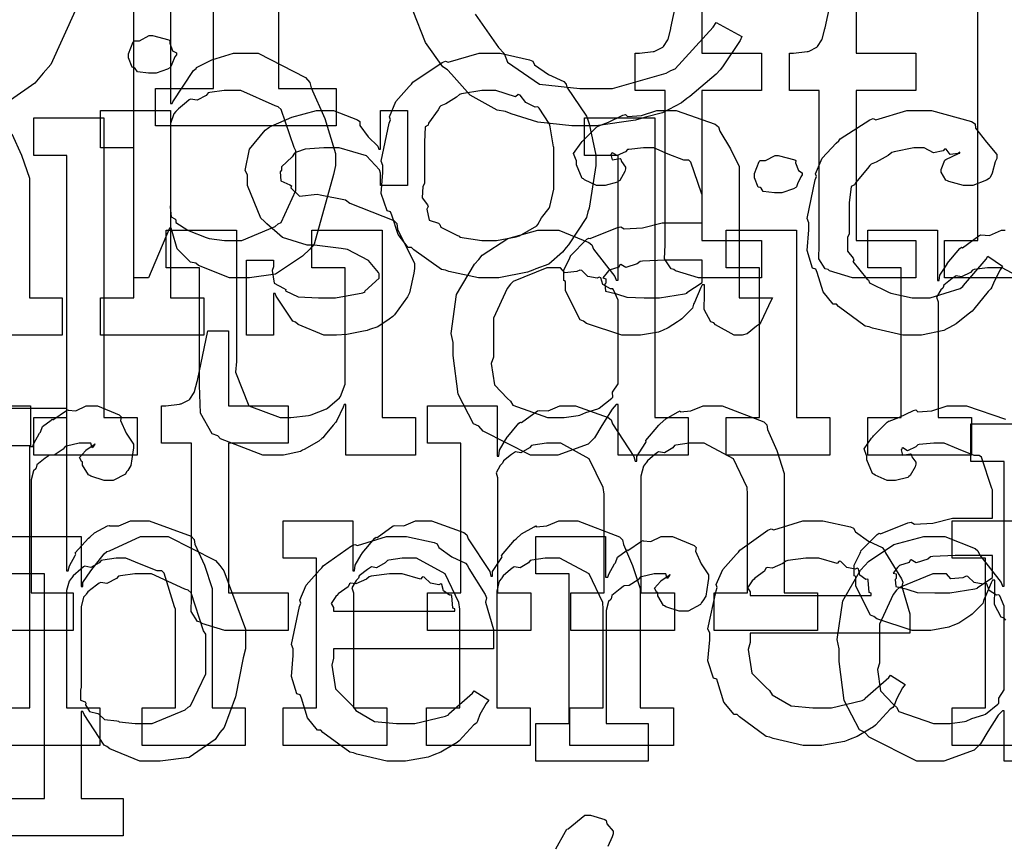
# Model space of a CAD drawing. Extents: x 0 to 8.5, y 0 to 11.
# Tile 214 of 256: x 5.368 to 5.734, y 4.511 to 4.816. Entities that reach past the tile are written whole.
import ezdxf

# ---------------------------------------------------------------- set-up
doc = ezdxf.new("R2010")
doc.units = 0
doc.layers.get('0').update_dxf_attribs({"linetype": 'CONTINUOUS'})

msp = doc.modelspace()

# ---------------------------------------------------------------- linework, layer by layer
at = {"color": 0}
for points in [[(5.41872, 4.7909), (5.44021, 4.7909), (5.44021, 4.97146), (5.41872, 4.97146), (5.41872, 4.98535), (5.46431, 4.99924), (5.46431, 4.7909), (5.48579, 4.7909), (5.48579, 4.77701), (5.41872, 4.77701), (5.41872, 4.7909)], [(5.71137, 4.7346), (5.72374, 4.7346), (5.72374, 4.83182), (5.71137, 4.83182), (5.71137, 4.84571), (5.73742, 4.84571), (5.73742, 4.7346), (5.74978, 4.7346), (5.74978, 4.72071), (5.71137, 4.72071), (5.71137, 4.7346)], [(5.41758, 4.79665), (5.41618, 4.79665), (5.412, 4.79715), (5.41118, 4.79833), (5.41086, 4.79861), (5.4101, 4.79878), (5.40869, 4.80225), (5.40869, 4.80339), (5.40869, 4.80382), (5.40869, 4.80382), (5.41049, 4.80826), (5.41086, 4.8086), (5.41086, 4.8086), (5.41282, 4.8086), (5.41639, 4.81054), (5.41758, 4.81054), (5.41758, 4.81054), (5.42372, 4.80892), (5.4241, 4.8086), (5.42399, 4.80772), (5.42507, 4.8049), (5.42649, 4.8041), (5.42649, 4.80382), (5.42649, 4.80339), (5.42594, 4.80263), (5.42475, 4.79997), (5.42432, 4.79883), (5.4241, 4.79861), (5.42318, 4.79812), (5.41894, 4.79665), (5.41758, 4.79665)], [(5.54258, 4.72071), (5.53851, 4.72071), (5.5275, 4.7231), (5.52632, 4.72353), (5.52479, 4.72379), (5.5146, 4.73112), (5.51372, 4.73199), (5.51243, 4.73199), (5.50868, 4.73671), (5.50635, 4.74397), (5.50592, 4.74522), (5.50467, 4.74561), (5.50244, 4.75201), (5.5031, 4.75982), (5.5031, 4.76237), (5.50244, 4.76394), (5.50543, 4.77806), (5.50592, 4.77929), (5.50549, 4.78039), (5.50792, 4.78614), (5.51286, 4.79167), (5.51372, 4.79254), (5.51421, 4.79329), (5.52507, 4.80057), (5.52632, 4.801), (5.52729, 4.80062), (5.53874, 4.80404), (5.54258, 4.80404), (5.5466, 4.80404), (5.5574, 4.80154), (5.55865, 4.801), (5.55925, 4.79964), (5.56446, 4.79611), (5.57015, 4.79351), (5.57101, 4.79254), (5.57135, 4.79144), (5.57856, 4.7806), (5.57904, 4.77929), (5.57954, 4.77778), (5.58208, 4.76622), (5.58208, 4.76237), (5.58182, 4.76079), (5.57954, 4.74653), (5.57904, 4.74522), (5.57856, 4.74311), (5.57189, 4.73296), (5.57101, 4.73199), (5.56972, 4.73025), (5.56461, 4.72575), (5.55985, 4.72407), (5.55865, 4.72353), (5.55675, 4.72282), (5.54611, 4.72071), (5.54258, 4.72071)], [(5.44624, 4.7346), (5.45074, 4.7346), (5.46317, 4.73969), (5.46425, 4.74067), (5.46528, 4.74121), (5.47076, 4.75304), (5.47076, 4.75694), (5.47076, 4.76779), (5.47017, 4.76904), (5.46533, 4.7831), (5.46425, 4.78407), (5.46311, 4.78444), (5.45042, 4.79015), (5.44624, 4.79015), (5.44422, 4.79015), (5.43886, 4.78944), (5.43821, 4.78928), (5.43756, 4.78836), (5.43419, 4.78657), (5.43175, 4.787), (5.43126, 4.78668), (5.43028, 4.78586), (5.42731, 4.78342), (5.42649, 4.78267), (5.42626, 4.78233), (5.42557, 4.78147), (5.42432, 4.77789), (5.42432, 4.77669), (5.42432, 4.74804), (5.42415, 4.7469), (5.42449, 4.74328), (5.42594, 4.74257), (5.42626, 4.74219), (5.42622, 4.74121), (5.43072, 4.73839), (5.43126, 4.73807), (5.43126, 4.73807), (5.43756, 4.73562), (5.43821, 4.73546), (5.43869, 4.73525), (5.44433, 4.7346), (5.44624, 4.7346)], [(5.54258, 4.7346), (5.54525, 4.7346), (5.55246, 4.73589), (5.55322, 4.73611), (5.55376, 4.73628), (5.56011, 4.74001), (5.5606, 4.74046), (5.5606, 4.74046), (5.56196, 4.74294), (5.56472, 4.74658), (5.56494, 4.74718), (5.56494, 4.74718), (5.56646, 4.75353), (5.56646, 4.75564), (5.56646, 4.7691), (5.56629, 4.76932), (5.56515, 4.77675), (5.56494, 4.77735), (5.56472, 4.77794), (5.56108, 4.78364), (5.5606, 4.78407), (5.55951, 4.78396), (5.5561, 4.78575), (5.55399, 4.78842), (5.55322, 4.78863), (5.55225, 4.78787), (5.54497, 4.79015), (5.54258, 4.79015), (5.53982, 4.79015), (5.53228, 4.7889), (5.53153, 4.78863), (5.53039, 4.78765), (5.52642, 4.78521), (5.52453, 4.7845), (5.52414, 4.78407), (5.5236, 4.78299), (5.52001, 4.778), (5.51981, 4.77735), (5.51872, 4.77664), (5.5185, 4.771), (5.5185, 4.7691), (5.5185, 4.75564), (5.5179, 4.75456), (5.51768, 4.75038), (5.51958, 4.74783), (5.51981, 4.74718), (5.51937, 4.74615), (5.52029, 4.74208), (5.52365, 4.741), (5.52414, 4.74046), (5.52458, 4.73953), (5.53076, 4.73639), (5.53153, 4.73611), (5.53157, 4.73574), (5.53982, 4.7346), (5.54258, 4.7346)], [(5.39828, 4.71332), (5.41064, 4.71332), (5.41064, 4.76888), (5.39828, 4.76888), (5.39828, 4.78276), (5.42432, 4.78276), (5.42432, 4.71332), (5.43668, 4.71332), (5.43668, 4.69943), (5.39828, 4.69943), (5.39828, 4.71332)], [(5.4846, 4.69943), (5.48112, 4.69943), (5.47168, 4.70344), (5.47071, 4.70421), (5.46972, 4.70464), (5.46343, 4.71386), (5.46311, 4.71485), (5.46246, 4.71485), (5.46246, 4.69943), (5.45247, 4.69943), (5.45247, 4.72721), (5.46246, 4.72721), (5.46246, 4.72483), (5.46203, 4.72347), (5.46278, 4.71869), (5.46625, 4.7169), (5.46701, 4.71636), (5.4669, 4.71593), (5.47163, 4.71371), (5.47922, 4.71332), (5.48178, 4.71332), (5.48546, 4.71332), (5.49567, 4.71517), (5.49653, 4.7155), (5.49636, 4.71571), (5.50174, 4.7206), (5.50174, 4.72222), (5.50142, 4.72271), (5.49772, 4.72715), (5.48996, 4.73122), (5.48763, 4.73156), (5.47765, 4.73286), (5.47493, 4.73286), (5.46582, 4.73568), (5.46001, 4.74072), (5.45899, 4.74175), (5.45774, 4.74278), (5.4529, 4.75489), (5.4529, 4.7589), (5.45204, 4.76047), (5.45356, 4.76844), (5.45942, 4.77544), (5.46072, 4.77647), (5.46164, 4.77692), (5.46924, 4.78028), (5.47846, 4.78276), (5.48156, 4.78276), (5.48481, 4.78276), (5.49371, 4.77935), (5.49457, 4.77865), (5.49457, 4.77724), (5.49756, 4.77294), (5.50119, 4.76953), (5.50151, 4.76844), (5.50217, 4.76844), (5.50217, 4.78276), (5.51215, 4.78276), (5.51215, 4.75499), (5.50217, 4.75499), (5.50217, 4.75956), (5.50179, 4.76074), (5.49696, 4.766), (5.48687, 4.76888), (5.48351, 4.76888), (5.48118, 4.76888), (5.47428, 4.76839), (5.47103, 4.76725), (5.47026, 4.76693), (5.46946, 4.76563), (5.4655, 4.76188), (5.4655, 4.76064), (5.465, 4.75999), (5.46522, 4.75672), (5.46853, 4.75521), (5.46918, 4.75478), (5.46897, 4.75412), (5.47217, 4.75103), (5.47868, 4.75168), (5.47982, 4.75151), (5.48915, 4.74957), (5.49083, 4.74843), (5.50717, 4.74192), (5.50825, 4.74089), (5.50846, 4.73876), (5.51183, 4.73199), (5.51476, 4.72613), (5.51476, 4.72418), (5.51449, 4.72244), (5.51292, 4.71517), (5.51258, 4.71442), (5.51221, 4.7136), (5.50738, 4.70697), (5.50672, 4.70638), (5.50543, 4.70535), (5.50125, 4.70258), (5.4981, 4.7015), (5.49718, 4.70117), (5.49528, 4.70079), (5.48964, 4.69965), (5.48583, 4.69943), (5.4846, 4.69943)], [(5.59636, 4.69943), (5.59164, 4.69943), (5.57861, 4.70378), (5.57747, 4.70464), (5.57622, 4.70514), (5.57075, 4.71588), (5.57075, 4.7194), (5.57021, 4.71967), (5.57015, 4.72358), (5.57238, 4.72808), (5.57269, 4.72874), (5.5726, 4.72885), (5.57867, 4.73503), (5.57943, 4.73546), (5.57992, 4.73525), (5.59011, 4.73936), (5.59136, 4.73958), (5.5925, 4.73882), (5.59933, 4.73921), (5.60667, 4.7411), (5.60915, 4.7411), (5.62153, 4.7411), (5.62153, 4.75151), (5.62121, 4.75206), (5.61735, 4.76361), (5.61654, 4.76432), (5.61469, 4.76432), (5.60889, 4.7666), (5.60351, 4.76888), (5.60178, 4.76888), (5.59978, 4.76888), (5.59435, 4.76833), (5.59375, 4.76824), (5.5931, 4.76747), (5.58996, 4.76606), (5.58822, 4.76708), (5.58789, 4.76693), (5.58789, 4.76671), (5.58762, 4.76639), (5.58817, 4.76443), (5.59104, 4.76497), (5.59136, 4.76476), (5.59153, 4.76383), (5.5931, 4.76178), (5.5931, 4.76107), (5.59283, 4.7601), (5.59093, 4.75683), (5.5905, 4.75651), (5.59006, 4.75613), (5.5855, 4.75499), (5.58399, 4.75499), (5.58236, 4.75499), (5.5779, 4.757), (5.57747, 4.75738), (5.57693, 4.7576), (5.57487, 4.76264), (5.57487, 4.76432), (5.57471, 4.76432), (5.57383, 4.76676), (5.57667, 4.77072), (5.57704, 4.77126), (5.57731, 4.77165), (5.58247, 4.77669), (5.58311, 4.77713), (5.58311, 4.77707), (5.58681, 4.77843), (5.59212, 4.78103), (5.5931, 4.78125), (5.59381, 4.78049), (5.59901, 4.78087), (5.60465, 4.78276), (5.60656, 4.78276), (5.61182, 4.78276), (5.62631, 4.77772), (5.62761, 4.77669), (5.62804, 4.77507), (5.63206, 4.76856), (5.63519, 4.76199), (5.63519, 4.75976), (5.63519, 4.71332), (5.64757, 4.71332), (5.64714, 4.7124), (5.64328, 4.70426), (5.64279, 4.70356), (5.6416, 4.70275), (5.63818, 4.69997), (5.63639, 4.69943), (5.63585, 4.69943), (5.63336, 4.69943), (5.62642, 4.70324), (5.62587, 4.704), (5.62468, 4.70437), (5.62224, 4.70899), (5.6224, 4.71468), (5.6224, 4.71658), (5.6224, 4.7181), (5.62153, 4.7181), (5.62099, 4.71712), (5.6186, 4.71153), (5.61828, 4.71094), (5.61794, 4.70947), (5.61399, 4.70551), (5.6135, 4.70508), (5.61236, 4.70437), (5.60894, 4.70215), (5.60682, 4.70122), (5.60612, 4.70096), (5.60525, 4.70057), (5.59858, 4.69943), (5.59636, 4.69943)], [(5.70014, 4.69943), (5.69596, 4.69943), (5.68463, 4.70199), (5.68343, 4.70247), (5.68201, 4.70275), (5.6721, 4.71007), (5.67128, 4.71094), (5.67008, 4.71089), (5.66635, 4.7155), (5.66411, 4.72271), (5.66368, 4.72396), (5.66243, 4.72433), (5.66043, 4.73085), (5.66108, 4.73856), (5.66108, 4.7411), (5.66043, 4.74274), (5.66342, 4.757), (5.6639, 4.75825), (5.66347, 4.75928), (5.66601, 4.76508), (5.67122, 4.77061), (5.67215, 4.77149), (5.67264, 4.77219), (5.68371, 4.77929), (5.68494, 4.77974), (5.68587, 4.77935), (5.69738, 4.78276), (5.70122, 4.78276), (5.7066, 4.78276), (5.7214, 4.77865), (5.72271, 4.77778), (5.72288, 4.77621), (5.727, 4.771), (5.73074, 4.7665), (5.73074, 4.76497), (5.73019, 4.76367), (5.729, 4.7595), (5.72831, 4.75797), (5.72792, 4.7576), (5.727, 4.75694), (5.72194, 4.75499), (5.72032, 4.75499), (5.71837, 4.75499), (5.71294, 4.75646), (5.71251, 4.75672), (5.71181, 4.75689), (5.71013, 4.75988), (5.71013, 4.76085), (5.71013, 4.76085), (5.71153, 4.76432), (5.71186, 4.76454), (5.71186, 4.76454), (5.71653, 4.76682), (5.71707, 4.76693), (5.71707, 4.76736), (5.71647, 4.76687), (5.71354, 4.76644), (5.71197, 4.76839), (5.71143, 4.76844), (5.71089, 4.76774), (5.70731, 4.76708), (5.70389, 4.76888), (5.70275, 4.76888), (5.70003, 4.76888), (5.69271, 4.76747), (5.69189, 4.76714), (5.69054, 4.76611), (5.68608, 4.76357), (5.68414, 4.76281), (5.68365, 4.76237), (5.68283, 4.76129), (5.67833, 4.75592), (5.678, 4.75521), (5.67676, 4.75456), (5.67606, 4.74854), (5.67606, 4.74653), (5.67606, 4.73699), (5.67546, 4.73562), (5.67535, 4.73063), (5.67746, 4.72797), (5.67779, 4.72721), (5.67736, 4.72672), (5.68261, 4.72038), (5.68321, 4.71983), (5.6836, 4.71881), (5.69065, 4.71539), (5.69146, 4.71506), (5.69146, 4.715), (5.69943, 4.71332), (5.7021, 4.71332), (5.70611, 4.71332), (5.71718, 4.71679), (5.71815, 4.71744), (5.71837, 4.71783), (5.72689, 4.7276), (5.72749, 4.72874), (5.73292, 4.72504), (5.73204, 4.72368), (5.72976, 4.71929), (5.72894, 4.71718), (5.72857, 4.71658), (5.7276, 4.71565), (5.72228, 4.70904), (5.72163, 4.70833), (5.72017, 4.70719), (5.71571, 4.70367), (5.71317, 4.70226), (5.71229, 4.70182), (5.7111, 4.70122), (5.70285, 4.69943), (5.70014, 4.69943)], [(5.37354, 4.66889), (5.3859, 4.66889), (5.3859, 4.76611), (5.37354, 4.76611), (5.37354, 4.78), (5.39958, 4.78), (5.39958, 4.66889), (5.41194, 4.66889), (5.41194, 4.655), (5.37354, 4.655), (5.37354, 4.66889)], [(5.56424, 4.655), (5.55783, 4.655), (5.54025, 4.6639), (5.53863, 4.66564), (5.53668, 4.66656), (5.53093, 4.67751), (5.52908, 4.69189), (5.52908, 4.69667), (5.52838, 4.70003), (5.53039, 4.71446), (5.537, 4.72575), (5.53863, 4.72749), (5.53993, 4.72906), (5.54937, 4.73525), (5.56049, 4.73833), (5.56424, 4.73833), (5.56831, 4.73833), (5.57949, 4.73383), (5.58051, 4.73292), (5.58122, 4.73133), (5.58914, 4.72119), (5.58963, 4.71989), (5.59028, 4.71989), (5.59028, 4.76611), (5.5779, 4.76611), (5.5779, 4.78), (5.60394, 4.78), (5.60394, 4.66889), (5.61632, 4.66889), (5.61632, 4.655), (5.59028, 4.655), (5.59028, 4.67367), (5.58963, 4.67367), (5.58806, 4.67204), (5.58425, 4.66596), (5.58154, 4.6614), (5.58051, 4.66043), (5.57915, 4.65907), (5.56793, 4.655), (5.56424, 4.655)], [(5.64974, 4.75222), (5.64833, 4.75222), (5.64415, 4.75271), (5.64333, 4.7539), (5.64301, 4.75418), (5.64225, 4.75435), (5.64085, 4.75782), (5.64085, 4.75896), (5.64085, 4.75939), (5.64085, 4.75939), (5.64264, 4.76383), (5.64301, 4.76417), (5.64301, 4.76417), (5.64497, 4.76417), (5.64854, 4.76611), (5.64974, 4.76611), (5.64974, 4.76611), (5.65587, 4.76449), (5.65625, 4.76417), (5.65614, 4.76329), (5.65722, 4.76047), (5.65864, 4.75965), (5.65864, 4.75939), (5.65864, 4.75896), (5.6581, 4.75819), (5.6569, 4.75553), (5.65647, 4.75439), (5.65625, 4.75418), (5.65533, 4.75369), (5.6511, 4.75222), (5.64974, 4.75222)], [(5.46414, 4.655), (5.45856, 4.655), (5.44287, 4.66097), (5.44179, 4.66217), (5.43978, 4.66282), (5.43544, 4.67046), (5.43506, 4.68088), (5.43506, 4.68431), (5.43506, 4.72444), (5.42269, 4.72444), (5.42269, 4.73833), (5.44874, 4.73833), (5.44874, 4.68972), (5.44846, 4.68571), (5.45335, 4.67324), (5.465, 4.66889), (5.46892, 4.66889), (5.46892, 4.66889), (5.47547, 4.66965), (5.47607, 4.66976), (5.47646, 4.66986), (5.4821, 4.6721), (5.48258, 4.67236), (5.48258, 4.67236), (5.48703, 4.67626), (5.48736, 4.67671), (5.48736, 4.67671), (5.4891, 4.68126), (5.4891, 4.68278), (5.4891, 4.72444), (5.47672, 4.72444), (5.47672, 4.73833), (5.50276, 4.73833), (5.50276, 4.66889), (5.51514, 4.66889), (5.51514, 4.655), (5.48931, 4.655), (5.48931, 4.67367), (5.48867, 4.67367), (5.48839, 4.67279), (5.48594, 4.66775), (5.48562, 4.66715), (5.4846, 4.66607), (5.48167, 4.66249), (5.48074, 4.6614), (5.48042, 4.66108), (5.47928, 4.66015), (5.4739, 4.65707), (5.47325, 4.65674), (5.47254, 4.65631), (5.46619, 4.655), (5.46414, 4.655)], [(5.63043, 4.66889), (5.64279, 4.66889), (5.64279, 4.72444), (5.63043, 4.72444), (5.63043, 4.73833), (5.65647, 4.73833), (5.65647, 4.66889), (5.66883, 4.66889), (5.66883, 4.655), (5.63043, 4.655), (5.63043, 4.66889)], [(5.60221, 4.71332), (5.60563, 4.71332), (5.6149, 4.71479), (5.61589, 4.71506), (5.61583, 4.71522), (5.62153, 4.71903), (5.62153, 4.72026), (5.62153, 4.72721), (5.61068, 4.72721), (5.60764, 4.72721), (5.59933, 4.72689), (5.59853, 4.72678), (5.59744, 4.72592), (5.59315, 4.72456), (5.59136, 4.72564), (5.59093, 4.72547), (5.59056, 4.72467), (5.58703, 4.72353), (5.58681, 4.72331), (5.58621, 4.72271), (5.58464, 4.72065), (5.58572, 4.72038), (5.58572, 4.72026), (5.58572, 4.71875), (5.58535, 4.71832), (5.58561, 4.71571), (5.58931, 4.7149), (5.59006, 4.71463), (5.59006, 4.71463), (5.59353, 4.71349), (5.60004, 4.71332), (5.60221, 4.71332)], [(5.56836, 4.66889), (5.57032, 4.66889), (5.57553, 4.66965), (5.57617, 4.66976), (5.57617, 4.66976), (5.57829, 4.67074), (5.58279, 4.6721), (5.58333, 4.67236), (5.58333, 4.67236), (5.588, 4.67611), (5.58832, 4.67649), (5.58832, 4.67649), (5.58826, 4.67833), (5.59028, 4.68137), (5.59028, 4.68235), (5.59028, 4.71099), (5.59028, 4.7124), (5.58865, 4.71625), (5.58832, 4.71664), (5.58746, 4.71658), (5.58469, 4.71826), (5.58388, 4.72071), (5.58333, 4.72097), (5.58251, 4.7206), (5.5791, 4.72119), (5.57682, 4.72347), (5.57617, 4.72358), (5.57497, 4.72299), (5.57053, 4.7226), (5.5689, 4.72444), (5.56836, 4.72444), (5.56386, 4.72444), (5.55143, 4.7194), (5.55035, 4.71837), (5.54915, 4.71674), (5.54406, 4.70578), (5.54406, 4.7021), (5.54406, 4.69125), (5.54329, 4.68896), (5.54443, 4.68099), (5.54926, 4.676), (5.55035, 4.67497), (5.55126, 4.67344), (5.56407, 4.66889), (5.56836, 4.66889)], [(5.44749, 4.58996), (5.44444, 4.58996), (5.43587, 4.5925), (5.43533, 4.59299), (5.43431, 4.59326), (5.43192, 4.59694), (5.43207, 4.60215), (5.43207, 4.60385), (5.43207, 4.6594), (5.42101, 4.6594), (5.42101, 4.67329), (5.42253, 4.67329), (5.42253, 4.67329), (5.42763, 4.67383), (5.42796, 4.67393), (5.42828, 4.67399), (5.43121, 4.67551), (5.43143, 4.67567), (5.43143, 4.67567), (5.43306, 4.67822), (5.43317, 4.6785), (5.43317, 4.6785), (5.43414, 4.68224), (5.43425, 4.68261), (5.43815, 4.70107), (5.44575, 4.70107), (5.44575, 4.67329), (5.46789, 4.67329), (5.46789, 4.6594), (5.44575, 4.6594), (5.44575, 4.60385), (5.46789, 4.60385), (5.46789, 4.58996), (5.4669, 4.58996), (5.46468, 4.58996), (5.46397, 4.58996), (5.46272, 4.58996), (5.4599, 4.58996), (5.45899, 4.58996), (5.45757, 4.58996), (5.45437, 4.58996), (5.45335, 4.58996), (5.45188, 4.58996), (5.44857, 4.58996), (5.44749, 4.58996)], [(5.51958, 4.60385), (5.53196, 4.60385), (5.53196, 4.6594), (5.51958, 4.6594), (5.51958, 4.67329), (5.54542, 4.67329), (5.54542, 4.65462), (5.54606, 4.65462), (5.54606, 4.65462), (5.54633, 4.65674), (5.54856, 4.6606), (5.54889, 4.66114), (5.54883, 4.66118), (5.55354, 4.66678), (5.5541, 4.66721), (5.55447, 4.66704), (5.56039, 4.67133), (5.56104, 4.67156), (5.56104, 4.6715), (5.56435, 4.67133), (5.56868, 4.67329), (5.57015, 4.67329), (5.57454, 4.67329), (5.58664, 4.66894), (5.58772, 4.66808), (5.58822, 4.66656), (5.59619, 4.6544), (5.59663, 4.65267), (5.59728, 4.65267), (5.59728, 4.65446), (5.60037, 4.65929), (5.60075, 4.65983), (5.60058, 4.66043), (5.60542, 4.66607), (5.60596, 4.66656), (5.60596, 4.66656), (5.60796, 4.6684), (5.61263, 4.67106), (5.61333, 4.67133), (5.6135, 4.67096), (5.61735, 4.67133), (5.62181, 4.67329), (5.62332, 4.67329), (5.62885, 4.67329), (5.64437, 4.66732), (5.64546, 4.66613), (5.64578, 4.66444), (5.64919, 4.65663), (5.65196, 4.64817), (5.65196, 4.64529), (5.65196, 4.60385), (5.66433, 4.60385), (5.66433, 4.58996), (5.62592, 4.58996), (5.62592, 4.60385), (5.63829, 4.60385), (5.63829, 4.64051), (5.63813, 4.64296), (5.63308, 4.6536), (5.62218, 4.6594), (5.61854, 4.6594), (5.61669, 4.6594), (5.61176, 4.65869), (5.61117, 4.65853), (5.61057, 4.65767), (5.60747, 4.65582), (5.60531, 4.65619), (5.60487, 4.65593), (5.60394, 4.65517), (5.60118, 4.65283), (5.60069, 4.65207), (5.60053, 4.65181), (5.59972, 4.65088), (5.59879, 4.64719), (5.59879, 4.64594), (5.59879, 4.60385), (5.61117, 4.60385), (5.61117, 4.58996), (5.57275, 4.58996), (5.57275, 4.60385), (5.58513, 4.60385), (5.58513, 4.64051), (5.58475, 4.64296), (5.57964, 4.6536), (5.56907, 4.6594), (5.5656, 4.6594), (5.56375, 4.6594), (5.55875, 4.65869), (5.55821, 4.65853), (5.55746, 4.65767), (5.55419, 4.65582), (5.55231, 4.65619), (5.55192, 4.65593), (5.55083, 4.65517), (5.54775, 4.65283), (5.54747, 4.65201), (5.54736, 4.65181), (5.5466, 4.65115), (5.54503, 4.64839), (5.54563, 4.6466), (5.54563, 4.64594), (5.54563, 4.60385), (5.558, 4.60385), (5.558, 4.58996), (5.51958, 4.58996), (5.51958, 4.60385)], [(5.4661, 4.56119), (5.47846, 4.56119), (5.47846, 4.61675), (5.4661, 4.61675), (5.4661, 4.63064), (5.49192, 4.63064), (5.49192, 4.61199), (5.49257, 4.61199), (5.49257, 4.61199), (5.49283, 4.6141), (5.49507, 4.61794), (5.49539, 4.61849), (5.49533, 4.61854), (5.50006, 4.62414), (5.5006, 4.62457), (5.50097, 4.6244), (5.50689, 4.62869), (5.50754, 4.6289), (5.50754, 4.62885), (5.51085, 4.62869), (5.51519, 4.63064), (5.51665, 4.63064), (5.52106, 4.63064), (5.53315, 4.62631), (5.53424, 4.62543), (5.53472, 4.62392), (5.54269, 4.61176), (5.54313, 4.61003), (5.54378, 4.61003), (5.54378, 4.61182), (5.54688, 4.61664), (5.54725, 4.61719), (5.5471, 4.61778), (5.55192, 4.62343), (5.55246, 4.62392), (5.55246, 4.62392), (5.55447, 4.62576), (5.55914, 4.62842), (5.55985, 4.62869), (5.56, 4.62831), (5.56386, 4.62869), (5.56831, 4.63064), (5.56982, 4.63064), (5.57536, 4.63064), (5.59088, 4.62468), (5.59196, 4.62349), (5.59229, 4.62181), (5.59571, 4.61399), (5.59847, 4.60553), (5.59847, 4.60265), (5.59847, 4.56119), (5.61083, 4.56119), (5.61083, 4.54731), (5.57243, 4.54731), (5.57243, 4.56119), (5.58479, 4.56119), (5.58479, 4.59787), (5.58464, 4.60032), (5.57958, 4.61094), (5.56868, 4.61675), (5.56506, 4.61675), (5.56321, 4.61675), (5.55826, 4.61604), (5.55767, 4.61589), (5.55707, 4.61501), (5.55399, 4.61317), (5.55181, 4.61356), (5.55138, 4.61328), (5.55046, 4.61253), (5.54769, 4.61019), (5.54719, 4.60943), (5.54704, 4.60915), (5.54622, 4.60824), (5.54531, 4.60454), (5.54531, 4.60331), (5.54531, 4.56119), (5.55767, 4.56119), (5.55767, 4.54731), (5.51926, 4.54731), (5.51926, 4.56119), (5.53163, 4.56119), (5.53163, 4.59787), (5.53125, 4.60032), (5.52615, 4.61094), (5.51557, 4.61675), (5.5121, 4.61675), (5.51025, 4.61675), (5.50526, 4.61604), (5.50472, 4.61589), (5.50396, 4.61501), (5.50071, 4.61317), (5.49881, 4.61356), (5.49843, 4.61328), (5.49735, 4.61253), (5.49425, 4.61019), (5.49397, 4.60938), (5.49387, 4.60915), (5.49311, 4.60851), (5.49154, 4.60574), (5.49214, 4.60394), (5.49214, 4.60331), (5.49214, 4.56119), (5.5045, 4.56119), (5.5045, 4.54731), (5.4661, 4.54731), (5.4661, 4.56119)], [(5.66314, 4.54731), (5.65901, 4.54731), (5.64785, 4.54986), (5.64665, 4.55035), (5.64524, 4.55062), (5.63531, 4.55794), (5.6345, 4.55881), (5.63331, 4.55875), (5.62956, 4.56337), (5.62733, 4.57058), (5.6269, 4.57183), (5.62565, 4.57221), (5.62364, 4.57872), (5.62429, 4.58643), (5.62429, 4.58897), (5.62364, 4.59056), (5.62663, 4.60465), (5.62711, 4.6059), (5.62668, 4.60693), (5.62913, 4.61257), (5.63406, 4.61806), (5.63493, 4.61893), (5.63542, 4.61968), (5.64589, 4.62711), (5.64708, 4.62761), (5.64806, 4.62722), (5.65886, 4.63064), (5.66249, 4.63064), (5.66629, 4.63064), (5.67654, 4.62831), (5.67768, 4.62782), (5.67833, 4.62646), (5.68317, 4.62304), (5.68821, 4.62067), (5.68896, 4.61979), (5.68946, 4.61871), (5.69547, 4.60906), (5.6959, 4.60786), (5.69553, 4.60628), (5.69851, 4.59608), (5.69851, 4.59267), (5.69851, 4.58897), (5.63926, 4.58897), (5.63926, 4.5855), (5.63857, 4.5829), (5.63992, 4.57411), (5.64524, 4.56879), (5.64643, 4.56771), (5.64746, 4.56608), (5.65446, 4.56201), (5.6626, 4.56119), (5.66531, 4.56119), (5.66943, 4.56119), (5.68078, 4.56392), (5.68181, 4.56446), (5.68201, 4.56478), (5.69075, 4.57249), (5.69135, 4.57335), (5.69678, 4.56988), (5.69581, 4.56868), (5.69353, 4.56451), (5.69265, 4.56207), (5.69222, 4.56142), (5.69125, 4.56071), (5.68576, 4.55479), (5.68506, 4.55425), (5.68354, 4.55333), (5.67899, 4.55062), (5.67638, 4.54958), (5.67551, 4.54926), (5.67432, 4.54878), (5.6659, 4.54731), (5.66314, 4.54731)], [(5.50868, 4.5415), (5.50456, 4.5415), (5.49338, 4.54406), (5.49219, 4.54454), (5.49078, 4.54482), (5.48085, 4.55214), (5.48004, 4.553), (5.47885, 4.55296), (5.4751, 4.55757), (5.47288, 4.56478), (5.47244, 4.56603), (5.47119, 4.5664), (5.46918, 4.57292), (5.46983, 4.58062), (5.46983, 4.58317), (5.46918, 4.58475), (5.47217, 4.59885), (5.47265, 4.6001), (5.47222, 4.60113), (5.47467, 4.60678), (5.4796, 4.61225), (5.48047, 4.61312), (5.48096, 4.61388), (5.49143, 4.62131), (5.49262, 4.62181), (5.4936, 4.62142), (5.50439, 4.62483), (5.50803, 4.62483), (5.51183, 4.62483), (5.52208, 4.6225), (5.52322, 4.62201), (5.52387, 4.62067), (5.52869, 4.61724), (5.53375, 4.61486), (5.5345, 4.61399), (5.535, 4.6129), (5.54101, 4.60325), (5.54144, 4.60206), (5.54107, 4.60047), (5.54406, 4.59028), (5.54406, 4.58686), (5.54406, 4.58317), (5.48481, 4.58317), (5.48481, 4.57969), (5.4841, 4.5771), (5.48546, 4.56831), (5.49078, 4.56299), (5.49197, 4.5619), (5.493, 4.56028), (5.5, 4.55621), (5.50814, 4.55539), (5.51085, 4.55539), (5.51497, 4.55539), (5.52632, 4.55811), (5.52735, 4.55865), (5.52756, 4.55897), (5.53629, 4.56668), (5.53689, 4.56754), (5.54232, 4.56407), (5.54135, 4.56288), (5.53907, 4.55871), (5.53819, 4.55626), (5.53776, 4.55561), (5.53678, 4.5549), (5.53131, 4.54899), (5.5306, 4.54844), (5.52908, 4.54753), (5.52453, 4.54482), (5.52192, 4.54378), (5.52106, 4.54346), (5.51986, 4.54297), (5.51144, 4.5415), (5.50868, 4.5415)], [(5.55985, 4.55539), (5.57221, 4.55539), (5.57221, 4.61094), (5.55985, 4.61094), (5.55985, 4.62483), (5.58567, 4.62483), (5.58567, 4.60965), (5.58653, 4.60965), (5.58653, 4.60965), (5.58686, 4.61083), (5.58903, 4.61464), (5.58936, 4.61507), (5.58936, 4.61507), (5.59006, 4.61708), (5.59326, 4.61951), (5.59369, 4.61985), (5.59397, 4.61957), (5.59901, 4.6231), (5.59956, 4.62332), (5.59956, 4.62321), (5.60249, 4.62294), (5.60628, 4.62483), (5.60758, 4.62483), (5.61051, 4.62483), (5.61854, 4.62142), (5.61931, 4.62071), (5.61903, 4.61936), (5.62115, 4.61469), (5.62386, 4.61062), (5.62386, 4.60921), (5.62364, 4.60758), (5.62283, 4.60265), (5.62169, 4.60086), (5.62125, 4.60032), (5.62082, 4.5995), (5.61626, 4.59706), (5.61475, 4.59706), (5.61296, 4.59706), (5.60801, 4.59868), (5.60758, 4.59901), (5.6071, 4.59918), (5.60499, 4.60281), (5.60499, 4.604), (5.60471, 4.604), (5.60385, 4.60563), (5.60607, 4.60813), (5.60628, 4.60835), (5.60622, 4.60835), (5.60618, 4.60835), (5.60921, 4.61046), (5.60954, 4.61051), (5.60954, 4.61074), (5.60943, 4.61035), (5.60846, 4.60921), (5.60796, 4.61094), (5.60781, 4.61094), (5.60721, 4.61094), (5.60585, 4.61094), (5.60542, 4.61094), (5.60368, 4.61094), (5.59901, 4.60986), (5.59847, 4.60965), (5.59771, 4.60872), (5.59446, 4.60656), (5.59256, 4.6065), (5.59218, 4.60618), (5.5911, 4.60542), (5.588, 4.60286), (5.58778, 4.60172), (5.58762, 4.6014), (5.58669, 4.60069), (5.58589, 4.59733), (5.58589, 4.59619), (5.58589, 4.55539), (5.60151, 4.55539), (5.60151, 4.5415), (5.55985, 4.5415), (5.55985, 4.55539)], [(5.63926, 4.60286), (5.68419, 4.60286), (5.68419, 4.60374), (5.68343, 4.604), (5.68311, 4.60856), (5.68289, 4.60894), (5.68218, 4.60889), (5.68001, 4.6104), (5.67942, 4.61279), (5.67899, 4.61307), (5.67828, 4.61268), (5.67513, 4.61333), (5.6729, 4.61556), (5.67225, 4.61567), (5.67156, 4.61481), (5.66471, 4.61675), (5.66249, 4.61675), (5.66, 4.61675), (5.65321, 4.61589), (5.6525, 4.61567), (5.65142, 4.61481), (5.64746, 4.61301), (5.64556, 4.61333), (5.64513, 4.61307), (5.64458, 4.61193), (5.641, 4.60938), (5.64079, 4.60894), (5.64003, 4.60835), (5.63835, 4.60568), (5.63926, 4.60422), (5.63926, 4.60374), (5.63926, 4.60286)], [(5.7099, 4.60385), (5.71332, 4.60385), (5.7226, 4.60531), (5.72358, 4.60558), (5.72353, 4.60574), (5.72922, 4.60954), (5.72922, 4.61079), (5.72922, 4.61774), (5.71837, 4.61774), (5.71533, 4.61774), (5.70703, 4.6174), (5.70622, 4.61729), (5.70514, 4.61643), (5.70085, 4.61507), (5.69906, 4.61615), (5.69862, 4.616), (5.69824, 4.61518), (5.69472, 4.61404), (5.6945, 4.61382), (5.6939, 4.61322), (5.69233, 4.61117), (5.69342, 4.61089), (5.69342, 4.61079), (5.69342, 4.60926), (5.69303, 4.60883), (5.69331, 4.60622), (5.697, 4.60542), (5.69775, 4.60514), (5.69775, 4.60514), (5.70122, 4.604), (5.70774, 4.60385), (5.7099, 4.60385)], [(5.41308, 4.55539), (5.41754, 4.55539), (5.42979, 4.56049), (5.43088, 4.56147), (5.43169, 4.56201), (5.43739, 4.57383), (5.43739, 4.57775), (5.43739, 4.5886), (5.43658, 4.58985), (5.43197, 4.60389), (5.43088, 4.60487), (5.42958, 4.60525), (5.41721, 4.61094), (5.41308, 4.61094), (5.41108, 4.61094), (5.40571, 4.61025), (5.40506, 4.61008), (5.40424, 4.60915), (5.40067, 4.60736), (5.39839, 4.60775), (5.39789, 4.60747), (5.39681, 4.60667), (5.39361, 4.60422), (5.39307, 4.6034), (5.3929, 4.60314), (5.39204, 4.60226), (5.39117, 4.59868), (5.39117, 4.5975), (5.39117, 4.56885), (5.39085, 4.56776), (5.39094, 4.56407), (5.39264, 4.56342), (5.3929, 4.56299), (5.39274, 4.56233), (5.39426, 4.55985), (5.39735, 4.55919), (5.39789, 4.55886), (5.39785, 4.55881), (5.39985, 4.55692), (5.4044, 4.55643), (5.40506, 4.55626), (5.40528, 4.55604), (5.41114, 4.55539), (5.41308, 4.55539)], [(5.48481, 4.59706), (5.52974, 4.59706), (5.52974, 4.59793), (5.52897, 4.59819), (5.52865, 4.60275), (5.52843, 4.60314), (5.52772, 4.60308), (5.52556, 4.6046), (5.52496, 4.60699), (5.52453, 4.60726), (5.52382, 4.60688), (5.52067, 4.60753), (5.51844, 4.60975), (5.51779, 4.60986), (5.51708, 4.609), (5.51025, 4.61094), (5.50803, 4.61094), (5.50553, 4.61094), (5.49875, 4.61008), (5.49804, 4.60986), (5.49696, 4.609), (5.493, 4.60721), (5.4911, 4.60753), (5.49067, 4.60726), (5.49013, 4.60612), (5.48654, 4.60357), (5.48633, 4.60314), (5.48557, 4.60254), (5.48389, 4.59988), (5.48481, 4.59842), (5.48481, 4.59793), (5.48481, 4.59706)], [(5.71158, 4.55539), (5.71354, 4.55539), (5.71875, 4.55615), (5.7194, 4.55626), (5.7194, 4.55626), (5.72151, 4.55724), (5.72601, 4.5586), (5.72657, 4.55886), (5.72657, 4.55886), (5.73122, 4.56261), (5.73156, 4.56299), (5.73156, 4.56299), (5.7315, 4.56483), (5.73351, 4.56787), (5.73351, 4.56885), (5.73351, 4.5975), (5.73351, 4.5989), (5.73188, 4.60275), (5.73156, 4.60314), (5.73068, 4.60308), (5.72792, 4.60476), (5.72711, 4.60721), (5.72657, 4.60747), (5.72575, 4.6071), (5.72233, 4.60769), (5.72006, 4.60997), (5.7194, 4.61008), (5.71821, 4.60949), (5.71376, 4.6091), (5.71213, 4.61094), (5.71158, 4.61094), (5.70708, 4.61094), (5.69467, 4.6059), (5.69358, 4.60487), (5.69239, 4.60325), (5.68728, 4.59229), (5.68728, 4.5886), (5.68728, 4.57775), (5.68653, 4.57547), (5.68767, 4.56749), (5.69249, 4.5625), (5.69358, 4.56147), (5.6945, 4.55994), (5.70731, 4.55539), (5.71158, 4.55539)]]:
    msp.add_lwpolyline(points, close=True, dxfattribs=at)
for points in [[(5.35742, 4.92486), (5.37429, 4.91336), (5.37711, 4.91004), (5.37956, 4.90614), (5.38926, 4.88514), (5.39404, 4.86139), (5.39404, 4.8534), (5.39344, 4.84668), (5.38889, 4.81976), (5.37993, 4.79986), (5.37711, 4.79656), (5.37397, 4.79286), (5.35704, 4.78119)], [(5.42432, 4.84571), (5.42432, 4.78537), (5.42497, 4.78537), (5.42518, 4.78592), (5.43283, 4.79753), (5.43386, 4.79839), (5.43392, 4.79867), (5.43961, 4.8016), (5.44764, 4.80404), (5.45036, 4.80404), (5.45676, 4.80404), (5.47433, 4.79503), (5.47597, 4.79318), (5.47651, 4.79118), (5.48156, 4.77979), (5.48551, 4.76676), (5.48551, 4.76237), (5.48481, 4.759), (5.47754, 4.73318), (5.47597, 4.73133), (5.47331, 4.72868), (5.46322, 4.72206), (5.45356, 4.72071), (5.45036, 4.72071), (5.45036, 4.72071), (5.44618, 4.72071), (5.43468, 4.72526), (5.43365, 4.72613), (5.43169, 4.72657), (5.42671, 4.73144), (5.42497, 4.7379), (5.42453, 4.73915), (5.42389, 4.73915), (5.41607, 4.72071), (5.41064, 4.72071), (5.41064, 4.83182)], [(5.62142, 4.83182), (5.62142, 4.80404), (5.64356, 4.80404), (5.64356, 4.79015), (5.62142, 4.79015), (5.62142, 4.7346), (5.64356, 4.7346), (5.64356, 4.72071), (5.64258, 4.72071), (5.64035, 4.72071), (5.63965, 4.72071), (5.6384, 4.72071), (5.63558, 4.72071), (5.63465, 4.72071), (5.63325, 4.72071), (5.63004, 4.72071), (5.62901, 4.72071), (5.62756, 4.72071), (5.62424, 4.72071), (5.62315, 4.72071), (5.62315, 4.72071), (5.62011, 4.72071), (5.61154, 4.72325), (5.611, 4.72374), (5.60997, 4.72401), (5.60758, 4.72771), (5.60775, 4.73292), (5.60775, 4.7346), (5.60775, 4.79015), (5.59668, 4.79015), (5.59668, 4.80404), (5.59819, 4.80404), (5.59819, 4.80404), (5.60331, 4.80458), (5.60363, 4.80469), (5.60394, 4.80474), (5.60688, 4.80626), (5.6071, 4.80643), (5.6071, 4.80643), (5.60872, 4.80897), (5.60883, 4.80925), (5.60883, 4.80925), (5.60981, 4.81299), (5.60992, 4.81337), (5.61382, 4.83182)], [(5.6786, 4.83182), (5.6786, 4.80404), (5.70074, 4.80404), (5.70074, 4.79015), (5.6786, 4.79015), (5.6786, 4.7346), (5.70074, 4.7346), (5.70074, 4.72071), (5.69976, 4.72071), (5.69754, 4.72071), (5.69683, 4.72071), (5.69558, 4.72071), (5.69276, 4.72071), (5.69185, 4.72071), (5.69043, 4.72071), (5.68722, 4.72071), (5.68619, 4.72071), (5.68474, 4.72071), (5.68143, 4.72071), (5.68033, 4.72071), (5.68033, 4.72071), (5.67731, 4.72071), (5.66872, 4.72325), (5.66818, 4.72374), (5.66715, 4.72401), (5.66476, 4.72771), (5.66493, 4.73292), (5.66493, 4.7346), (5.66493, 4.79015), (5.65386, 4.79015), (5.65386, 4.80404), (5.65539, 4.80404), (5.65539, 4.80404), (5.66049, 4.80458), (5.66081, 4.80469), (5.66114, 4.80474), (5.66407, 4.80626), (5.66428, 4.80643), (5.66428, 4.80643), (5.6659, 4.80897), (5.66601, 4.80925), (5.66601, 4.80925), (5.66699, 4.81299), (5.6671, 4.81337), (5.67101, 4.83182)], [(5.53728, 4.81847), (5.54601, 4.8061), (5.54807, 4.80393), (5.54926, 4.80067), (5.56114, 4.79254), (5.57607, 4.7909), (5.58106, 4.7909), (5.58826, 4.7909), (5.60813, 4.79656), (5.60992, 4.79764), (5.61143, 4.79824), (5.6256, 4.81364), (5.62663, 4.81543), (5.63618, 4.81022), (5.63558, 4.80875), (5.62901, 4.79889), (5.62815, 4.79785), (5.62668, 4.79628), (5.61697, 4.78797), (5.61578, 4.78722), (5.61382, 4.78564), (5.60682, 4.78185), (5.60047, 4.78033), (5.59885, 4.77983), (5.59679, 4.77914), (5.58219, 4.77701), (5.57736, 4.77701), (5.57736, 4.77701), (5.57314, 4.77701), (5.5606, 4.77838), (5.55062, 4.78157), (5.5485, 4.78244), (5.54546, 4.78293), (5.53543, 4.78847), (5.52849, 4.79622), (5.52701, 4.79785), (5.52528, 4.79893), (5.51888, 4.808), (5.51432, 4.81961)], [(5.3655, 4.77408), (5.36903, 4.76622), (5.37196, 4.75765), (5.37196, 4.75478), (5.37196, 4.71332), (5.38411, 4.71332), (5.38411, 4.69943), (5.34592, 4.69943)], [(5.74365, 4.71864), (5.73275, 4.72444), (5.72917, 4.72444), (5.72732, 4.72444), (5.72239, 4.72374), (5.72179, 4.72358), (5.72103, 4.72271), (5.71772, 4.72103), (5.71571, 4.72146), (5.71528, 4.72119), (5.71419, 4.72043), (5.7111, 4.71793), (5.71083, 4.71712), (5.71072, 4.71685), (5.70996, 4.71619), (5.70839, 4.71349), (5.70899, 4.71181), (5.70899, 4.71121), (5.70899, 4.66889), (5.72136, 4.66889), (5.72136, 4.655), (5.68294, 4.655), (5.68294, 4.66889), (5.68294, 4.66889), (5.69532, 4.66889), (5.69532, 4.72444), (5.68294, 4.72444), (5.68294, 4.73833), (5.70876, 4.73833), (5.70876, 4.71967), (5.70942, 4.71967), (5.70942, 4.71967), (5.70969, 4.72163), (5.71208, 4.72542), (5.71246, 4.72597), (5.71235, 4.72601), (5.71712, 4.73161), (5.71767, 4.73204), (5.71804, 4.73188), (5.72412, 4.73633), (5.72483, 4.7366), (5.72483, 4.7366), (5.72808, 4.73639), (5.73247, 4.73833), (5.73394, 4.73833)], [(5.34657, 4.67329), (5.3724, 4.67329), (5.3724, 4.6581), (5.37326, 4.6581), (5.37326, 4.6581), (5.37358, 4.65929), (5.37576, 4.66308), (5.37608, 4.66351), (5.37608, 4.66351), (5.37679, 4.66553), (5.37999, 4.66797), (5.38043, 4.66829), (5.38069, 4.66803), (5.38574, 4.67156), (5.38629, 4.67176), (5.38629, 4.67165), (5.38921, 4.67139), (5.39301, 4.67329), (5.39432, 4.67329), (5.39725, 4.67329), (5.40528, 4.66986), (5.40603, 4.66917), (5.40576, 4.66781), (5.40788, 4.66314), (5.4106, 4.65907), (5.4106, 4.65767), (5.41037, 4.65603), (5.40956, 4.6511), (5.40842, 4.64931), (5.40799, 4.64876), (5.40756, 4.64794), (5.403, 4.64551), (5.40147, 4.64551), (5.39968, 4.64551), (5.39475, 4.64714), (5.39432, 4.64746), (5.39382, 4.64763), (5.39171, 4.65126), (5.39171, 4.65246), (5.39144, 4.65246), (5.39057, 4.65408), (5.39279, 4.65657), (5.39301, 4.65679), (5.39296, 4.65679), (5.3929, 4.65679), (5.39594, 4.6589), (5.39626, 4.65896), (5.39626, 4.65918), (5.39615, 4.65881), (5.39518, 4.65767), (5.39469, 4.6594), (5.39453, 4.6594), (5.39393, 4.6594), (5.39258, 4.6594), (5.39214, 4.6594), (5.3904, 4.6594), (5.38574, 4.65831), (5.38519, 4.6581), (5.38444, 4.65717), (5.38118, 4.655), (5.37929, 4.65494), (5.3789, 4.65462), (5.37782, 4.65386), (5.37472, 4.65132), (5.37451, 4.65018), (5.37435, 4.64985), (5.37343, 4.64914), (5.37261, 4.64578), (5.37261, 4.64464), (5.37261, 4.60385), (5.38824, 4.60385), (5.38824, 4.58996), (5.34657, 4.58996)], [(5.35969, 4.67231), (5.38574, 4.67231), (5.38574, 4.61199), (5.38639, 4.61199), (5.38639, 4.61199), (5.38688, 4.61393), (5.38889, 4.61774), (5.38921, 4.61828), (5.38894, 4.61876), (5.39388, 4.62414), (5.39442, 4.62457), (5.39442, 4.62457), (5.39611, 4.62608), (5.40088, 4.62869), (5.40158, 4.6289), (5.40164, 4.62869), (5.40517, 4.62869), (5.40944, 4.63064), (5.41092, 4.63064), (5.41644, 4.63064), (5.43192, 4.62489), (5.43306, 4.62369), (5.43332, 4.62196), (5.43685, 4.6141), (5.43978, 4.60553), (5.43978, 4.60265), (5.43978, 4.56119), (5.45193, 4.56119), (5.45193, 4.54731), (5.41374, 4.54731), (5.41374, 4.56119), (5.42611, 4.56119), (5.42611, 4.59787), (5.42583, 4.59874), (5.42193, 4.61122), (5.42111, 4.61199), (5.41932, 4.61203), (5.41342, 4.61442), (5.40776, 4.61675), (5.40593, 4.61675), (5.40408, 4.61675), (5.39914, 4.61604), (5.39854, 4.61589), (5.39789, 4.61501), (5.39475, 4.61333), (5.39253, 4.61376), (5.39204, 4.6135), (5.39106, 4.61268), (5.38813, 4.61025), (5.38764, 4.60943), (5.38747, 4.60915), (5.38667, 4.60824), (5.38574, 4.60471), (5.38574, 4.60351), (5.38574, 4.56119), (5.39811, 4.56119), (5.39811, 4.54731), (5.35969, 4.54731)], [(5.7341, 4.59375), (5.73356, 4.59451), (5.73236, 4.59489), (5.72993, 4.5995), (5.73008, 4.60519), (5.73008, 4.6071), (5.73008, 4.60861), (5.72922, 4.60861), (5.72868, 4.60764), (5.72629, 4.60206), (5.72597, 4.60146), (5.72564, 4.59999), (5.72168, 4.59603), (5.72119, 4.5956), (5.72006, 4.59489), (5.71664, 4.59267), (5.71451, 4.59174), (5.71382, 4.59147), (5.71294, 4.5911), (5.70628, 4.58996), (5.70404, 4.58996), (5.70404, 4.58996), (5.69933, 4.58996), (5.68631, 4.59429), (5.68517, 4.59517), (5.68392, 4.59565), (5.67844, 4.60639), (5.67844, 4.60992), (5.6779, 4.61019), (5.67785, 4.6141), (5.68007, 4.6186), (5.68039, 4.61925), (5.68028, 4.61936), (5.68636, 4.62554), (5.68712, 4.62597), (5.68761, 4.62576), (5.69781, 4.62989), (5.69906, 4.6301), (5.70019, 4.62935), (5.70703, 4.62972), (5.71436, 4.63162), (5.71685, 4.63162), (5.72922, 4.63162), (5.72922, 4.64204), (5.72889, 4.64258), (5.72504, 4.65414), (5.72424, 4.65483), (5.72239, 4.65483), (5.71658, 4.65712), (5.71121, 4.6594), (5.70947, 4.6594), (5.70747, 4.6594), (5.70204, 4.65886), (5.70144, 4.65875), (5.70079, 4.65799), (5.69764, 4.65657), (5.6959, 4.65761), (5.69558, 4.65744), (5.69558, 4.65722), (5.69532, 4.6569), (5.69586, 4.65494), (5.69874, 4.65549), (5.69906, 4.65528), (5.69922, 4.65435), (5.70079, 4.65229), (5.70079, 4.65158), (5.70053, 4.65061), (5.69862, 4.64735), (5.69819, 4.64703), (5.69775, 4.64665), (5.69319, 4.64551), (5.69168, 4.64551), (5.69006, 4.64551), (5.6856, 4.64751), (5.68517, 4.64789), (5.68463, 4.64811), (5.68257, 4.65315), (5.68257, 4.65483), (5.6824, 4.65483), (5.68153, 4.65728), (5.68435, 4.66124), (5.68474, 4.66178), (5.685, 4.66217), (5.69015, 4.66721), (5.69081, 4.66764), (5.69081, 4.66758), (5.6945, 4.66894), (5.69982, 4.67156), (5.70079, 4.67176), (5.7015, 4.67101), (5.70671, 4.67139), (5.71235, 4.67329), (5.71425, 4.67329), (5.71951, 4.67329), (5.734, 4.66824)], [(5.75956, 4.5415), (5.73351, 4.5415), (5.73351, 4.56017), (5.73286, 4.56017), (5.73128, 4.55854), (5.72749, 4.55246), (5.72478, 4.5479), (5.72374, 4.54693), (5.72239, 4.54557), (5.71115, 4.5415), (5.70747, 4.5415), (5.70747, 4.5415), (5.70107, 4.5415), (5.68349, 4.5504), (5.68186, 4.55214), (5.6799, 4.55306), (5.67415, 4.56401), (5.67231, 4.5784), (5.67231, 4.58317), (5.6716, 4.58653), (5.67361, 4.60097), (5.68024, 4.61225), (5.68186, 4.61399), (5.68317, 4.61556), (5.6926, 4.62175), (5.70372, 4.62483), (5.70747, 4.62483), (5.71153, 4.62483), (5.72271, 4.62033), (5.72374, 4.61942), (5.72444, 4.61783), (5.73236, 4.60769), (5.73286, 4.60639), (5.73351, 4.60639), (5.73351, 4.65261), (5.72114, 4.65261), (5.72114, 4.6665), (5.74718, 4.6665)], [(5.35969, 4.56119), (5.37207, 4.56119), (5.37207, 4.65842), (5.35969, 4.65842)], [(5.75265, 4.54731), (5.71425, 4.54731), (5.71425, 4.56119), (5.71425, 4.56119), (5.72661, 4.56119), (5.72661, 4.61675), (5.71425, 4.61675), (5.71425, 4.63064), (5.74007, 4.63064)], [(5.36513, 4.62483), (5.39117, 4.62483), (5.39117, 4.60618), (5.39182, 4.60618), (5.39182, 4.60769), (5.39469, 4.61208), (5.39968, 4.61833), (5.40072, 4.61919), (5.40164, 4.61947), (5.41314, 4.62483), (5.41699, 4.62483), (5.42339, 4.62483), (5.44097, 4.61583), (5.4426, 4.61399), (5.44412, 4.61199), (5.45215, 4.59039), (5.45215, 4.58317), (5.45128, 4.57981), (5.4484, 4.56532), (5.44417, 4.55399), (5.4426, 4.55214), (5.44092, 4.54949), (5.43126, 4.54286), (5.42051, 4.5415), (5.41699, 4.5415), (5.41292, 4.5415), (5.40175, 4.54606), (5.40072, 4.54693), (5.39963, 4.54742), (5.39225, 4.55871), (5.39182, 4.55994), (5.39117, 4.55994), (5.39117, 4.52761), (5.40679, 4.52761), (5.40679, 4.51372), (5.36513, 4.51372)], [(5.36513, 4.52761), (5.3775, 4.52761), (5.3775, 4.61094), (5.36513, 4.61094)], [(5.56722, 4.5089), (5.57075, 4.5154), (5.57135, 4.51622), (5.57183, 4.51639), (5.57796, 4.52143), (5.58003, 4.52143), (5.58003, 4.52143), (5.58544, 4.51981), (5.58589, 4.51947), (5.58615, 4.51824), (5.58849, 4.51546), (5.58849, 4.51449), (5.58811, 4.5134), (5.58649, 4.50982)]]:
    msp.add_lwpolyline(points, dxfattribs=at)

doc.saveas('drawing.dxf')
